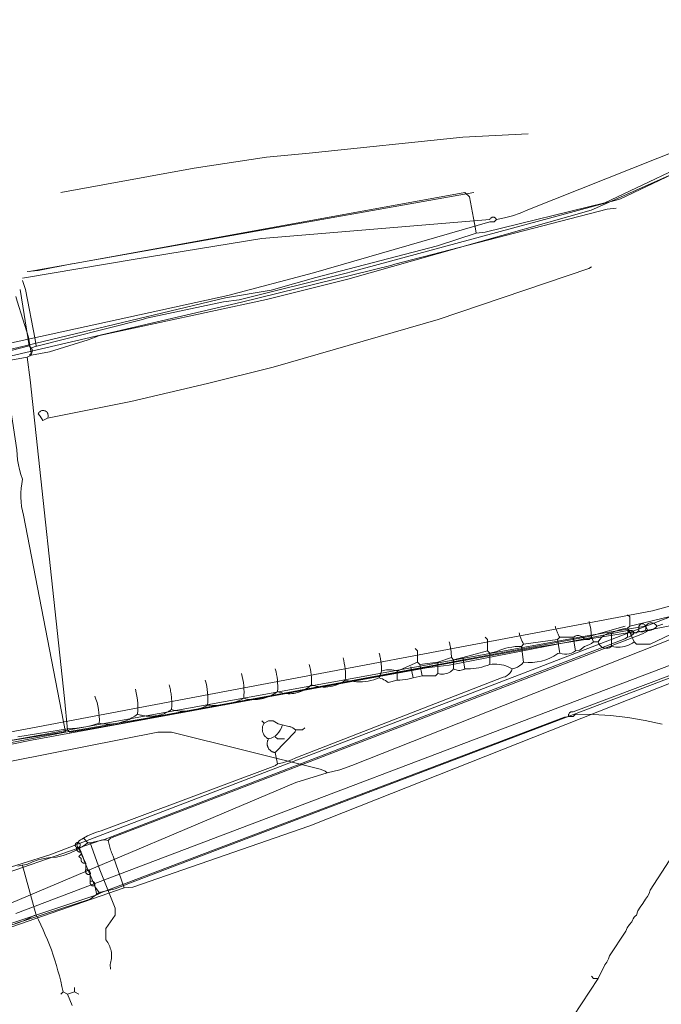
# Model space of a CAD drawing. Header units: inches. Extents: x 158416 to 160804, y 432611 to 437652.
# Tile 68 of 193: x 158994 to 159088, y 433611 to 433756. Entities that reach past the tile are written whole.
import ezdxf

# ---------------------------------------------------------------- set-up
doc = ezdxf.new("R2010")
doc.units = ezdxf.units.IN
doc.header["$MEASUREMENT"] = 0
doc.linetypes.add('COPIER_315', pattern=[0])
doc.linetypes.add('DASHDOT', pattern=[0])
for name, color, linetype in [('4.1-RIOOL-BESTAAND', 251, 'Continuous'), ('4.2-K&L-LAAGSPANNING', 10, 'Continuous'), ('4.2-K&L-LAGEDRUK GAS', 42, 'Continuous'), ('4.2-K&L-SIGNAAL KPN', 94, 'Continuous'), ('4.2-K&L-SIGNAAL UPC', 222, 'Continuous'), ('4.2-K&L-WATERLEIDING', 150, 'Continuous')]:
    doc.layers.add(name, color=color, linetype=linetype)

msp = doc.modelspace()

# ---------------------------------------------------------------- linework, layer by layer
at = {"layer": '4.1-RIOOL-BESTAAND', "linetype": 'COPIER_315', "lineweight": 0, "ltscale": 5}
for points in [[(158992.3, 433625.43, 0), (159034.36, 433643.22, 0), (159039, 433644.67, 0), (159040.85, 433645.1, 0), (159042.63, 433645.77, 0), (159116.67, 433675, 0), (159132.3, 433686.07, 0), (159142.33, 433695, 0), (159157.33, 433709, 0), (159176.33, 433726, 0), (159199.33, 433747, 0), (159212, 433766.33, 0)], [(158990.33, 433707.67, 0), (159024.31, 433715.13, 0), (159036.97, 433718.45, 0), (159063, 433726, 0), (159063.67, 433726, 0), (159064, 433726.33, 0), (159065.19, 433726.58, 0), (159066.36, 433726.9, 0), (159067.51, 433727.29, 0), (159068.63, 433727.77, 0), (159107, 433743, 0)], [(158994, 433717.67, 0), (159010.64, 433720.47, 0), (159029.35, 433723.52, 0), (159063, 433726.33, 0), (159063.03, 433726.41, 0), (159063.08, 433726.49, 0), (159063.14, 433726.55, 0), (159063.21, 433726.61, 0), (159063.29, 433726.65, 0), (159063.37, 433726.68, 0), (159063.46, 433726.69, 0), (159063.54, 433726.69, 0), (159063.63, 433726.68, 0), (159063.71, 433726.65, 0), (159063.79, 433726.61, 0), (159063.86, 433726.55, 0), (159063.92, 433726.49, 0), (159063.97, 433726.41, 0), (159064, 433726.33, 0)], [(158963.67, 433641, 0), (158992.64, 433646.46, 0), (159014, 433650.67, 0), (159016, 433650.67, 0), (159037.97, 433645.22, 0), (159038.34, 433645.08, 0), (159038.68, 433644.9, 0), (159039, 433644.67, 0)]]:
    msp.add_polyline3d(points, dxfattribs=at)
at = {"layer": '4.2-K&L-LAAGSPANNING', "linetype": 'DASHDOT', "lineweight": 0, "ltscale": 2}
for points in [[(158990, 433706.67, 0), (159023.97, 433714.78, 0), (159030.7, 433715.93, 0), (159037.3, 433717.78, 0), (159055.3, 433722.43, 0), (159061, 433724.33, 0), (159062.31, 433724.46, 0), (159079.97, 433728.78, 0), (159095.97, 433736.4, 0), (159105, 433740.67, 0)], [(158994.67, 433718.67, 0), (158996.31, 433718.8, 0), (159001.3, 433719.78, 0), (159001.69, 433719.87, 0), (159059.33, 433730.33, 0), (159060, 433729.67, 0), (159060.9, 433724.97, 0), (159061, 433724.33, 0)], [(159074.67, 433653, 0), (159074.65, 433653.09, 0), (159074.64, 433653.18, 0), (159074.65, 433653.27, 0), (159074.67, 433653.35, 0), (159074.71, 433653.43, 0), (159074.76, 433653.51, 0), (159074.83, 433653.57, 0), (159074.9, 433653.62, 0), (159074.98, 433653.66, 0), (159075.07, 433653.68, 0), (159075.16, 433653.69, 0), (159075.25, 433653.69, 0), (159075.33, 433653.67, 0), (159090.63, 433659.43, 0), (159126.3, 433673.73, 0), (159140.63, 433679.4, 0), (159153.36, 433683.55, 0), (159167.3, 433687.45, 0)], [(158965, 433643.33, 0), (158995.31, 433649.47, 0), (159053.68, 433660.18, 0), (159057.03, 433660.55, 0), (159083.33, 433665.67, 0), (159083.67, 433665.33, 0), (159084.67, 433665.33, 0), (159085, 433665.67, 0), (159085.08, 433665.59, 0), (159085.17, 433665.54, 0), (159085.26, 433665.5, 0), (159085.37, 433665.47, 0), (159085.47, 433665.46, 0), (159085.58, 433665.48, 0), (159085.68, 433665.51, 0), (159085.77, 433665.55, 0), (159085.86, 433665.62, 0), (159085.93, 433665.69, 0), (159085.99, 433665.78, 0), (159086.03, 433665.88, 0), (159086.05, 433665.98, 0), (159086.06, 433666.09, 0), (159086.05, 433666.19, 0), (159086.02, 433666.29, 0), (159085.97, 433666.39, 0), (159085.91, 433666.47, 0), (159085.83, 433666.55, 0), (159085.74, 433666.6, 0), (159085.65, 433666.65, 0), (159085.54, 433666.67, 0), (159085.44, 433666.68, 0), (159085.33, 433666.67, 0), (159085, 433666.33, 0), (159085, 433665.67, 0)], [(159088.47, 433651.87, 0), (159085.94, 433652.41, 0), (159083.39, 433652.82, 0), (159080.83, 433653.12, 0), (159078.25, 433653.29, 0), (159075.67, 433653.33, 0), (159075.33, 433653, 0), (159074.67, 433653, 0), (159074.03, 433652.9, 0), (159005.67, 433627, 0), (159005, 433626.67, 0), (158989.7, 433621.57, 0)], [(159032.67, 433649.67, 0), (159031.67, 433649.67, 0), (159031.33, 433650, 0)], [(159063, 433590, 0), (159079, 433614.33, 0), (159080, 433616.33, 0), (159080.29, 433616.74, 0), (159080.52, 433617.19, 0), (159080.67, 433617.67, 0), (159083.07, 433621.3, 0), (159083.31, 433621.8, 0), (159083.62, 433622.26, 0), (159084, 433622.67, 0), (159084.06, 433622.91, 0), (159084.16, 433623.13, 0), (159084.3, 433623.34, 0), (159084.47, 433623.52, 0), (159084.67, 433623.67, 0), (159084.88, 433624.28, 0), (159085.19, 433624.86, 0), (159085.6, 433625.37, 0), (159086, 433626, 0), (159086.29, 433626.41, 0), (159086.52, 433626.86, 0), (159086.67, 433627.33, 0), (159094.67, 433639.67, 0)], [(159002.67, 433633, 0), (159002.33, 433633.67, 0), (159002.35, 433633.68, 0), (159002.37, 433633.69, 0), (159002.38, 433633.7, 0), (159002.4, 433633.71, 0), (159002.42, 433633.72, 0), (159002.43, 433633.74, 0), (159002.44, 433633.75, 0), (159002.46, 433633.77, 0), (159002.47, 433633.78, 0), (159002.48, 433633.8, 0), (159002.49, 433633.82, 0), (159002.5, 433633.84, 0), (159002.51, 433633.85, 0), (159002.52, 433633.87, 0), (159002.52, 433633.89, 0), (159002.53, 433633.91, 0), (159002.53, 433633.93, 0), (159002.54, 433633.95, 0), (159002.54, 433633.97, 0), (159002.54, 433633.99, 0), (159002.54, 433634.01, 0), (159002.54, 433634.03, 0), (159002.54, 433634.05, 0), (159002.53, 433634.07, 0), (159002.53, 433634.09, 0), (159002.52, 433634.11, 0), (159002.52, 433634.13, 0), (159002.51, 433634.15, 0), (159002.5, 433634.17, 0), (159002.49, 433634.18, 0), (159002.48, 433634.2, 0), (159002.47, 433634.22, 0), (159002.46, 433634.23, 0), (159002.44, 433634.25, 0), (159002.43, 433634.26, 0), (159002.42, 433634.28, 0), (159002.4, 433634.29, 0), (159002.38, 433634.3, 0), (159002.37, 433634.31, 0), (159002.35, 433634.32, 0), (159002.33, 433634.33, 0), (159002.31, 433634.34, 0), (159002.3, 433634.35, 0), (159002.28, 433634.36, 0), (159002.26, 433634.36, 0), (159002.24, 433634.37, 0), (159002.22, 433634.37, 0), (159002.2, 433634.37, 0), (159002.18, 433634.37, 0), (159002.16, 433634.37, 0), (159002.14, 433634.37, 0), (159002.12, 433634.37, 0), (159002.1, 433634.37, 0), (159002.08, 433634.36, 0), (159002.06, 433634.36, 0), (159002.04, 433634.35, 0), (159002.02, 433634.34, 0), (159002, 433634.33, 0), (159001.98, 433634.32, 0), (159001.97, 433634.31, 0), (159001.95, 433634.3, 0), (159001.93, 433634.29, 0), (159001.92, 433634.28, 0), (159001.9, 433634.26, 0), (159001.89, 433634.25, 0), (159001.88, 433634.23, 0), (159001.86, 433634.22, 0), (159001.85, 433634.2, 0), (159001.84, 433634.18, 0), (159001.83, 433634.17, 0), (159001.82, 433634.15, 0), (159001.82, 433634.13, 0), (159001.81, 433634.11, 0), (159001.81, 433634.09, 0), (159001.8, 433634.07, 0), (159001.8, 433634.05, 0), (159001.8, 433634.03, 0), (159001.79, 433634.01, 0), (159001.79, 433633.99, 0), (159001.8, 433633.97, 0), (159001.8, 433633.95, 0), (159001.8, 433633.93, 0), (159001.8, 433633.91, 0), (159001.81, 433633.89, 0), (159001.82, 433633.87, 0), (159001.82, 433633.85, 0), (159001.83, 433633.84, 0), (159001.84, 433633.82, 0), (159001.85, 433633.8, 0), (159001.86, 433633.78, 0), (159001.88, 433633.77, 0), (159001.89, 433633.75, 0), (159001.9, 433633.74, 0), (159001.92, 433633.72, 0), (159001.93, 433633.71, 0), (159001.95, 433633.7, 0), (159001.97, 433633.69, 0), (159001.98, 433633.68, 0), (159002, 433633.67, 0)], [(159005, 433626.67, 0), (159004.67, 433628, 0), (159004.62, 433627.99, 0), (159004.56, 433627.98, 0), (159004.51, 433627.97, 0), (159004.46, 433627.97, 0), (159004.4, 433627.98, 0), (159004.35, 433627.99, 0), (159004.3, 433628.01, 0), (159004.26, 433628.03, 0), (159004.21, 433628.06, 0), (159004.17, 433628.09, 0), (159004.13, 433628.13, 0), (159004.09, 433628.17, 0), (159004.06, 433628.21, 0), (159004.03, 433628.26, 0), (159004.01, 433628.3, 0), (159003.99, 433628.35, 0), (159003.98, 433628.4, 0), (159003.97, 433628.46, 0), (159003.97, 433628.51, 0), (159003.98, 433628.56, 0), (159003.99, 433628.62, 0), (159004, 433628.67, 0), (159004, 433629.67, 0), (159003.95, 433629.65, 0), (159003.9, 433629.64, 0), (159003.84, 433629.64, 0), (159003.79, 433629.64, 0), (159003.74, 433629.65, 0), (159003.69, 433629.66, 0), (159003.64, 433629.68, 0), (159003.59, 433629.7, 0), (159003.54, 433629.73, 0), (159003.5, 433629.76, 0), (159003.46, 433629.79, 0), (159003.43, 433629.83, 0), (159003.39, 433629.88, 0), (159003.37, 433629.92, 0), (159003.34, 433629.97, 0), (159003.33, 433630.02, 0), (159003.31, 433630.07, 0), (159003.31, 433630.12, 0), (159003.31, 433630.18, 0), (159003.31, 433630.23, 0), (159003.32, 433630.28, 0), (159003.33, 433630.33, 0), (159003.33, 433631.33, 0), (159003, 433632, 0), (159002.67, 433632.67, 0), (159002.67, 433633, 0), (159002.62, 433632.99, 0), (159002.56, 433632.98, 0), (159002.51, 433632.97, 0), (159002.46, 433632.97, 0), (159002.4, 433632.98, 0), (159002.35, 433632.99, 0), (159002.3, 433633.01, 0), (159002.26, 433633.03, 0), (159002.21, 433633.06, 0), (159002.17, 433633.09, 0), (159002.13, 433633.13, 0), (159002.09, 433633.17, 0), (159002.06, 433633.21, 0), (159002.03, 433633.26, 0), (159002.01, 433633.3, 0), (159001.99, 433633.35, 0), (159001.98, 433633.4, 0), (159001.97, 433633.46, 0), (159001.97, 433633.51, 0), (159001.98, 433633.56, 0), (159001.99, 433633.62, 0), (159002, 433633.67, 0), (159002.33, 433633.67, 0)], [(159003.33, 433631.33, 0), (159003.31, 433631.33, 0), (159003.29, 433631.32, 0), (159003.26, 433631.32, 0), (159003.24, 433631.31, 0), (159003.22, 433631.31, 0), (159003.19, 433631.31, 0), (159003.17, 433631.31, 0), (159003.15, 433631.31, 0), (159003.12, 433631.31, 0), (159003.1, 433631.31, 0), (159003.07, 433631.31, 0), (159003.05, 433631.32, 0), (159003.03, 433631.32, 0), (159003.01, 433631.33, 0), (159002.98, 433631.34, 0), (159002.96, 433631.35, 0), (159002.94, 433631.36, 0), (159002.92, 433631.37, 0), (159002.9, 433631.38, 0), (159002.88, 433631.39, 0), (159002.86, 433631.41, 0), (159002.84, 433631.42, 0), (159002.82, 433631.44, 0), (159002.8, 433631.45, 0), (159002.79, 433631.47, 0), (159002.77, 433631.49, 0), (159002.75, 433631.51, 0), (159002.74, 433631.52, 0), (159002.73, 433631.54, 0), (159002.71, 433631.56, 0), (159002.7, 433631.58, 0), (159002.69, 433631.61, 0), (159002.68, 433631.63, 0), (159002.67, 433631.65, 0), (159002.66, 433631.67, 0), (159002.66, 433631.7, 0), (159002.65, 433631.72, 0), (159002.65, 433631.74, 0), (159002.64, 433631.77, 0), (159002.64, 433631.79, 0), (159002.64, 433631.81, 0), (159002.64, 433631.84, 0), (159002.64, 433631.86, 0), (159002.64, 433631.88, 0), (159002.64, 433631.91, 0), (159002.65, 433631.93, 0), (159002.65, 433631.95, 0), (159002.66, 433631.98, 0), (159002.67, 433632, 0), (159002.33, 433632.33, 0), (159002.67, 433632.67, 0)], [(159079, 433614.33, 0), (159078.33, 433614.33, 0), (159078, 433614.67, 0)]]:
    msp.add_polyline3d(points, dxfattribs=at)
for centre, start, end in [((159003.5, 433629.83), 341.5642, 108.4516), ((159004.17, 433628.17), 341.5825, 108.4175)]:
    msp.add_arc(centre, 0.527, start, end, dxfattribs=at)
at = {"layer": '4.2-K&L-LAGEDRUK GAS', "linetype": 'Continuous', "lineweight": 0, "ltscale": 15}
for p, q in [((159083.33, 433664.67), (159083.33, 433665.33)), ((159003.67, 433634.33), (159003, 433635)), ((159001.67, 433612.33), (159001.67, 433613))]:
    msp.add_line(p, q, dxfattribs=at)
for points in [[(158995.33, 433707.33, 0), (158995.7, 433707.57, 0), (159011.7, 433711.57, 0), (159012.3, 433711.77, 0), (159023.68, 433714.19, 0), (159025.98, 433714.48, 0), (159041.97, 433718.45, 0), (159042.36, 433718.55, 0), (159082.03, 433729.27, 0), (159082.3, 433729.4, 0), (159105.33, 433740.33, 0), (159105.67, 433740.67, 0)], [(158995, 433706.33, 0), (158995.06, 433706.36, 0), (158995.13, 433706.4, 0), (158995.18, 433706.44, 0), (158995.24, 433706.49, 0), (158995.28, 433706.54, 0), (158995.32, 433706.6, 0), (158995.36, 433706.66, 0), (158995.39, 433706.72, 0), (158995.41, 433706.79, 0), (158995.43, 433706.86, 0), (158995.43, 433706.93, 0), (158995.44, 433707, 0), (158995.43, 433707.07, 0), (158995.42, 433707.14, 0), (158995.39, 433707.21, 0), (158995.37, 433707.27, 0), (158995.33, 433707.33, 0), (158995, 433707.67, 0), (158993.67, 433716, 0)], [(158990, 433706.67, 0), (158991, 433706.67, 0), (158995, 433707.67, 0)], [(159000.33, 433650.67, 0), (158994.15, 433682.68, 0), (158993.99, 433683.33, 0), (158993.87, 433683.99, 0), (158993.79, 433684.66, 0), (158993.75, 433685.33, 0), (158993.75, 433686, 0), (158993.79, 433686.67, 0), (158993.88, 433687.34, 0), (158994, 433688, 0), (158993.76, 433688.7, 0), (158993.56, 433689.42, 0), (158993.4, 433690.14, 0), (158993.28, 433690.88, 0), (158993.19, 433691.61, 0), (158993.14, 433692.35, 0), (158991, 433706.67, 0)], [(158965.33, 433644, 0), (159000.33, 433650.67, 0), (159012.64, 433652.79, 0), (159070.02, 433663.2, 0), (159083.33, 433665.33, 0), (159083.37, 433665.41, 0), (159083.42, 433665.49, 0), (159083.47, 433665.55, 0), (159083.54, 433665.61, 0), (159083.62, 433665.65, 0), (159083.7, 433665.68, 0), (159083.79, 433665.69, 0), (159083.88, 433665.69, 0), (159083.96, 433665.68, 0), (159084.05, 433665.65, 0), (159084.12, 433665.61, 0), (159084.19, 433665.55, 0), (159084.25, 433665.49, 0), (159084.3, 433665.41, 0), (159084.33, 433665.33, 0), (159098.64, 433668.13, 0)], [(158993.32, 433630.87, 0), (158993.97, 433631.05, 0), (158994.64, 433631.13, 0), (158995.47, 433631.51, 0), (158996.33, 433631.81, 0), (158997.22, 433632.02, 0), (158998.12, 433632.16, 0), (158999.03, 433632.22, 0), (159000.02, 433632.48, 0), (159000.99, 433632.83, 0), (159001.92, 433633.25, 0), (159002.82, 433633.76, 0), (159003.67, 433634.33, 0), (159004, 433634.33, 0), (159005.98, 433634.8, 0), (159082.97, 433664.43, 0), (159083.33, 433664.67, 0), (159083.57, 433664.73, 0), (159083.8, 433664.83, 0), (159084, 433664.97, 0), (159084.18, 433665.14, 0), (159084.33, 433665.33, 0)], [(159007, 433615.67, 0), (159006.93, 433616.37, 0), (159007, 433616.58, 0), (159007.06, 433616.8, 0), (159007.11, 433617.02, 0), (159007.14, 433617.25, 0), (159007.15, 433617.47, 0), (159007.16, 433617.7, 0), (159007.15, 433617.92, 0), (159007.12, 433618.15, 0), (159007.09, 433618.37, 0), (159007.04, 433618.59, 0), (159006.97, 433618.81, 0), (159006.9, 433619.02, 0), (159006.81, 433619.23, 0), (159006.71, 433619.43, 0), (159006.59, 433619.63, 0), (159006.47, 433619.82, 0), (159006.33, 433620, 0), (159006.33, 433621.67, 0), (159007.67, 433623.67, 0), (159007.67, 433624.67, 0), (159005.43, 433630.37, 0), (159004, 433634.33, 0)], [(158999.67, 433612, 0), (159000, 433612.33, 0), (158999.83, 433613.12, 0), (158999.65, 433613.9, 0), (158999.45, 433614.68, 0), (158999.24, 433615.46, 0), (158999.02, 433616.23, 0), (158998.78, 433617, 0), (158998.53, 433617.76, 0), (158998.26, 433618.52, 0), (158997.98, 433619.27, 0), (158997.68, 433620.02, 0), (158997.37, 433620.76, 0), (158997.05, 433621.5, 0), (158996.71, 433622.23, 0), (158996.36, 433622.95, 0), (158996, 433623.67, 0), (158994, 433631, 0)], [(158909, 433600, 0), (158915.97, 433602.12, 0), (158924.68, 433604.51, 0), (158928.65, 433604.82, 0), (158935.97, 433606.73, 0), (158936.37, 433606.93, 0), (158936.75, 433607.12, 0), (158937.16, 433607.25, 0), (158937.57, 433607.32, 0), (158938, 433607.33, 0), (158938.37, 433607.57, 0), (158990.69, 433621.87, 0), (158991.97, 433622.13, 0), (158992.75, 433622.33, 0), (158993.52, 433622.58, 0), (158994.27, 433622.87, 0), (158995, 433623.21, 0), (158995.7, 433623.6, 0), (158996, 433623.67, 0)], [(159002.33, 433612, 0), (159001.67, 433612.33, 0), (159000.67, 433612, 0), (159000, 433612.33, 0)], [(159000.67, 433612, 0), (159001.33, 433610.33, 0)]]:
    msp.add_polyline3d(points, dxfattribs=at)
at = {"layer": '4.2-K&L-SIGNAAL KPN', "linetype": 'Continuous', "lineweight": 0, "ltscale": 1.75}
for p, q in [((158995, 433718.67), (159060.67, 433730.33)), ((159086.33, 433665.67), (159086, 433666.33))]:
    msp.add_line(p, q, dxfattribs=at)
for points in [[(158990, 433705.67, 0), (159026.32, 433714.14, 0), (159048.37, 433719.57, 0), (159048.97, 433719.77, 0), (159080.36, 433727.87, 0), (159081.67, 433728, 0)], [(158979.03, 433648.22, 0), (159009.03, 433653.87, 0), (159010.31, 433654.13, 0), (159087.03, 433668.57, 0), (159092.64, 433670.12, 0), (159101.97, 433673.4, 0), (159106, 433674.67, 0)], [(158909, 433598.33, 0), (158909.3, 433598.4, 0), (158910.67, 433599.67, 0), (158911, 433600, 0), (158927.7, 433604.55, 0), (158932.3, 433605.78, 0), (158989.97, 433621.1, 0), (159009, 433627.67, 0), (159010.31, 433627.79, 0), (159036.3, 433636.77, 0), (159036.7, 433636.93, 0), (159097.63, 433661.07, 0), (159119.33, 433670.33, 0), (159119.67, 433670.67, 0)], [(158923, 433611, 0), (158948.64, 433617.78, 0), (158986.03, 433627.93, 0), (159005.63, 433634.73, 0), (159005.84, 433634.78, 0), (159006.05, 433634.8, 0), (159006.26, 433634.78, 0), (159006.47, 433634.74, 0), (159006.67, 433634.67, 0), (159007, 433635, 0), (159085.3, 433665.1, 0), (159085.67, 433665.25, 0), (159086.01, 433665.44, 0), (159086.33, 433665.67, 0), (159086.59, 433665.68, 0), (159086.85, 433665.73, 0), (159087.09, 433665.83, 0), (159087.31, 433665.96, 0), (159087.5, 433666.13, 0), (159087.67, 433666.33, 0)], [(159088.56, 433666.61, 0), (159087.67, 433666.33, 0), (159087.57, 433666.47, 0), (159087.45, 433666.58, 0), (159087.31, 433666.68, 0), (159087.16, 433666.75, 0), (159087, 433666.79, 0), (159086.83, 433666.81, 0), (159086.67, 433666.79, 0), (159086.51, 433666.75, 0), (159086.35, 433666.68, 0), (159086.22, 433666.58, 0), (159086.1, 433666.47, 0), (159086, 433666.33, 0), (159077.36, 433664.87, 0), (158988.64, 433648.8, 0)], [(159009, 433627.67, 0), (159007.4, 433632.37, 0), (159007.31, 433632.55, 0), (159007.23, 433632.73, 0), (159007.15, 433632.92, 0), (159007.07, 433633.11, 0), (159007, 433633.29, 0), (159006.94, 433633.49, 0), (159006.88, 433633.68, 0), (159006.83, 433633.87, 0), (159006.78, 433634.07, 0), (159006.74, 433634.27, 0), (159006.7, 433634.47, 0), (159006.67, 433634.67, 0)]]:
    msp.add_polyline3d(points, dxfattribs=at)
at = {"layer": '4.2-K&L-SIGNAAL UPC', "linetype": 'Continuous', "lineweight": 0, "ltscale": 1.75}
for p, q in [((159075.67, 433662.67), (159075.33, 433664.67)), ((159081, 433663.33), (159081, 433665.33)), ((159059.33, 433660), (159059, 433661.67)), ((159051.67, 433658.67), (159051.33, 433660.33)), ((159055.33, 433659.33), (159055.33, 433661)), ((159049.33, 433658.33), (159049.33, 433659.67))]:
    msp.add_line(p, q, dxfattribs=at)
for points in [[(158999.67, 433730.33, 0), (159019.37, 433733.9, 0), (159030.01, 433735.52, 0), (159036.32, 433736.15, 0), (159059.01, 433738.51, 0), (159068.67, 433739, 0)], [(158997.67, 433697, 0), (158997, 433696.67, 0), (158996.6, 433697.3, 0), (158996.33, 433697.67, 0), (158996.39, 433697.78, 0), (158996.46, 433697.88, 0), (158996.55, 433697.97, 0), (158996.65, 433698.05, 0), (158996.76, 433698.1, 0), (158996.88, 433698.14, 0), (158997.01, 433698.16, 0), (158997.13, 433698.15, 0), (158997.26, 433698.12, 0), (158997.37, 433698.08, 0), (158997.48, 433698.01, 0), (158997.57, 433697.93, 0), (158997.65, 433697.83, 0), (158997.72, 433697.72, 0), (158997.76, 433697.6, 0), (158997.78, 433697.48, 0), (158997.79, 433697.36, 0), (158997.77, 433697.23, 0), (158997.73, 433697.11, 0), (158997.67, 433697, 0), (159009.98, 433699.47, 0), (159021.3, 433702.12, 0), (159031.03, 433704.55, 0), (159055.37, 433711.57, 0), (159077.64, 433719.13, 0), (159078, 433719.33, 0)], [(158996, 433707.67, 0), (158995.88, 433708.64, 0), (158994.45, 433716.03, 0), (158994, 433717.33, 0)], [(158992.97, 433622.43, 0), (159004, 433626, 0), (159005.33, 433627, 0), (159007.7, 433627.56, 0), (159009.97, 433628.43, 0), (159014.7, 433630.23, 0), (159116.97, 433669.07, 0), (159120.97, 433671.4, 0), (159121.59, 433671.72, 0), (159122.18, 433672.13, 0), (159122.7, 433672.6, 0), (159124.37, 433673.93, 0), (159142, 433689, 0), (159143.67, 433690.67, 0), (159143.95, 433690.76, 0), (159144.23, 433690.89, 0), (159144.48, 433691.06, 0), (159144.7, 433691.27, 0), (159145, 433691.33, 0)], [(159005.33, 433627, 0), (159004.8, 433627.73, 0), (159003.1, 433631.7, 0), (159002.9, 433632.31, 0), (159002.64, 433632.89, 0), (159002.34, 433633.46, 0), (159002, 433634, 0), (159002.1, 433634.22, 0), (159002.23, 433634.43, 0), (159002.39, 433634.61, 0), (159002.57, 433634.77, 0), (159002.78, 433634.9, 0), (159003, 433635, 0), (159003.62, 433635.36, 0), (159004.27, 433635.66, 0), (159004.94, 433635.91, 0), (159005.63, 433636.1, 0), (159030.63, 433645.43, 0), (159031, 433645.58, 0), (159031.35, 433645.77, 0), (159031.67, 433646, 0), (159032.37, 433646.14, 0), (159033.05, 433646.34, 0), (159033.72, 433646.59, 0), (159034.37, 433646.9, 0), (159064.97, 433658.77, 0), (159065.27, 433658.86, 0), (159065.56, 433659.01, 0), (159065.81, 433659.21, 0), (159066.03, 433659.44, 0), (159066.2, 433659.71, 0), (159066.33, 433660, 0), (159066.71, 433660.11, 0), (159067.08, 433660.27, 0), (159067.41, 433660.47, 0), (159067.72, 433660.72, 0), (159068, 433661, 0), (159068.66, 433660.95, 0), (159069.32, 433660.96, 0), (159069.98, 433661.04, 0), (159070.63, 433661.17, 0), (159071.27, 433661.36, 0), (159071.88, 433661.61, 0), (159072.47, 433661.91, 0), (159073.03, 433662.27, 0), (159073.33, 433662.33, 0), (159073.67, 433662.23, 0), (159074.02, 433662.17, 0), (159074.37, 433662.17, 0), (159074.72, 433662.22, 0), (159075.06, 433662.32, 0), (159075.37, 433662.47, 0), (159075.67, 433662.67, 0), (159076.3, 433662.77, 0), (159077, 433663.33, 0), (159077.36, 433663.44, 0), (159077.71, 433663.59, 0), (159078.03, 433663.77, 0), (159078.33, 433664, 0), (159079, 433664, 0), (159079.23, 433664.35, 0), (159079.51, 433664.66, 0), (159079.83, 433664.92, 0), (159080.2, 433665.12, 0), (159080.59, 433665.26, 0), (159081, 433665.33, 0), (159081.56, 433665.58, 0), (159082.14, 433665.77, 0), (159082.73, 433665.91, 0), (159083.33, 433666, 0), (159083.67, 433666.33, 0), (159090.67, 433668, 0)], [(159083.67, 433666.33, 0), (159083.67, 433667.67, 0), (159083.33, 433668, 0)], [(159073.33, 433662.33, 0), (159073, 433664.33, 0), (159073.33, 433664.67, 0), (159073.27, 433664.78, 0), (159073.21, 433664.89, 0), (159073.15, 433665, 0), (159073.09, 433665.12, 0), (159073.04, 433665.24, 0), (159072.98, 433665.35, 0), (159072.93, 433665.47, 0), (159072.89, 433665.59, 0), (159072.84, 433665.72, 0), (159072.8, 433665.84, 0), (159072.77, 433665.96, 0), (159072.73, 433666.08, 0), (159072.7, 433666.21, 0), (159072.67, 433666.33, 0)], [(159078.33, 433664, 0), (159078, 433664.67, 0), (159078, 433664.81, 0), (159078, 433664.94, 0), (159077.99, 433665.08, 0), (159077.98, 433665.22, 0), (159077.97, 433665.36, 0), (159077.96, 433665.5, 0), (159077.94, 433665.64, 0), (159077.92, 433665.78, 0), (159077.91, 433665.91, 0), (159077.88, 433666.05, 0), (159077.86, 433666.19, 0), (159077.83, 433666.32, 0), (159077.8, 433666.46, 0), (159077.77, 433666.6, 0), (159077.74, 433666.73, 0), (159077.7, 433666.87, 0), (159077.67, 433667, 0)], [(159084.33, 433664, 0), (159083.9, 433664.97, 0), (159083.88, 433665.03, 0), (159083.85, 433665.1, 0), (159083.83, 433665.16, 0), (159083.8, 433665.23, 0), (159083.77, 433665.29, 0), (159083.74, 433665.35, 0), (159083.71, 433665.42, 0), (159083.68, 433665.48, 0), (159083.65, 433665.54, 0), (159083.61, 433665.6, 0), (159083.58, 433665.66, 0), (159083.54, 433665.72, 0), (159083.5, 433665.78, 0), (159083.46, 433665.83, 0), (159083.42, 433665.89, 0), (159083.38, 433665.95, 0), (159083.33, 433666, 0)], [(159047, 433659.67, 0), (159047.25, 433659.75, 0), (159047.51, 433659.82, 0), (159047.77, 433659.86, 0), (159048.03, 433659.89, 0), (159048.3, 433659.89, 0), (159048.56, 433659.86, 0), (159048.83, 433659.82, 0), (159049.08, 433659.75, 0), (159049.33, 433659.67, 0), (159052.33, 433661, 0), (159052.67, 433660.67, 0), (159055.33, 433661, 0), (159057.33, 433661.67, 0), (159057.67, 433661.33, 0), (159059, 433661.67, 0), (159062.67, 433662.67, 0), (159063, 433662.33, 0), (159064.03, 433662.6, 0), (159064.47, 433662.77, 0), (159064.91, 433662.92, 0), (159065.36, 433663.05, 0), (159065.81, 433663.15, 0), (159066.27, 433663.23, 0), (159066.73, 433663.29, 0), (159067.2, 433663.32, 0), (159067.67, 433663.33, 0), (159068, 433663.67, 0), (159073, 433664.33, 0), (159073.33, 433664.67, 0), (159075.33, 433664.67, 0), (159075.45, 433664.76, 0), (159075.59, 433664.83, 0), (159075.73, 433664.89, 0), (159075.87, 433664.92, 0), (159076.02, 433664.93, 0), (159076.17, 433664.93, 0), (159076.32, 433664.9, 0), (159076.47, 433664.85, 0), (159076.6, 433664.78, 0), (159076.72, 433664.69, 0), (159076.83, 433664.58, 0), (159076.92, 433664.46, 0), (159077, 433664.33, 0), (159077.67, 433664.33, 0), (159078, 433664.67, 0)], [(159063, 433660.67, 0), (159063, 433662.33, 0), (159062.67, 433662.67, 0), (159062.67, 433664.33, 0), (159062.33, 433664.67, 0)], [(159068, 433661, 0), (159067.67, 433663.33, 0), (159068, 433663.67, 0), (159067.93, 433663.79, 0), (159067.86, 433663.91, 0), (159067.8, 433664.03, 0), (159067.74, 433664.16, 0), (159067.68, 433664.28, 0), (159067.63, 433664.41, 0), (159067.58, 433664.54, 0), (159067.53, 433664.67, 0), (159067.48, 433664.8, 0), (159067.44, 433664.93, 0), (159067.4, 433665.06, 0), (159067.37, 433665.2, 0), (159067.33, 433665.33, 0)], [(159090.7, 433665.6, 0), (159086.67, 433663.67, 0), (159084.67, 433663.67, 0), (159084.33, 433664, 0), (159084.07, 433663.82, 0), (159083.8, 433663.66, 0), (159083.51, 433663.52, 0), (159083.21, 433663.4, 0), (159082.9, 433663.32, 0), (159082.59, 433663.25, 0), (159082.27, 433663.22, 0), (159081.95, 433663.21, 0), (159081.63, 433663.22, 0), (159081.31, 433663.26, 0), (159081, 433663.33, 0), (159080.84, 433663.22, 0), (159080.67, 433663.14, 0), (159080.48, 433663.08, 0), (159080.29, 433663.06, 0), (159080.1, 433663.06, 0), (159079.91, 433663.09, 0), (159079.73, 433663.15, 0), (159079.56, 433663.24, 0), (159079.4, 433663.35, 0), (159079.26, 433663.49, 0), (159079.15, 433663.65, 0), (159079.06, 433663.82, 0), (159079, 433664, 0)], [(159053, 433659, 0), (159052.67, 433660.67, 0), (159052.33, 433661, 0), (159052.33, 433662.67, 0), (159052, 433663, 0)], [(159057.67, 433660, 0), (159057.67, 433661.33, 0), (159057.33, 433661.67, 0), (159057.33, 433661.82, 0), (159057.33, 433661.98, 0), (159057.32, 433662.14, 0), (159057.31, 433662.3, 0), (159057.3, 433662.45, 0), (159057.28, 433662.61, 0), (159057.26, 433662.77, 0), (159057.24, 433662.92, 0), (159057.21, 433663.08, 0), (159057.18, 433663.23, 0), (159057.15, 433663.39, 0), (159057.12, 433663.54, 0), (159057.08, 433663.7, 0), (159057.04, 433663.85, 0), (159057, 433664, 0)], [(159046.67, 433658.67, 0), (159047, 433659.67, 0), (159047, 433659.83, 0), (159047, 433659.98, 0), (159047, 433660.14, 0), (159047, 433660.3, 0), (159046.99, 433660.46, 0), (159046.98, 433660.62, 0), (159046.96, 433660.78, 0), (159046.95, 433660.93, 0), (159046.93, 433661.09, 0), (159046.91, 433661.25, 0), (159046.88, 433661.41, 0), (159046.85, 433661.56, 0), (159046.82, 433661.72, 0), (159046.79, 433661.87, 0), (159046.75, 433662.03, 0), (159046.71, 433662.18, 0), (159046.67, 433662.33, 0)], [(159016, 433654, 0), (159016.31, 433653.92, 0), (159016.63, 433653.86, 0), (159016.95, 433653.81, 0), (159017.28, 433653.78, 0), (159017.6, 433653.76, 0), (159017.92, 433653.75, 0), (159018.25, 433653.76, 0), (159018.57, 433653.79, 0), (159018.89, 433653.83, 0), (159019.21, 433653.88, 0), (159019.53, 433653.95, 0), (159019.84, 433654.04, 0), (159020.15, 433654.14, 0), (159020.46, 433654.25, 0), (159020.75, 433654.37, 0), (159021.05, 433654.51, 0), (159021.33, 433654.67, 0), (159021.7, 433654.63, 0), (159022.07, 433654.61, 0), (159022.43, 433654.6, 0), (159022.8, 433654.61, 0), (159023.17, 433654.63, 0), (159023.53, 433654.67, 0), (159023.9, 433654.72, 0), (159024.26, 433654.79, 0), (159024.62, 433654.87, 0), (159024.97, 433654.97, 0), (159025.32, 433655.08, 0), (159025.67, 433655.2, 0), (159026.01, 433655.34, 0), (159026.34, 433655.5, 0), (159026.67, 433655.67, 0), (159026.95, 433655.6, 0), (159027.24, 433655.54, 0), (159027.53, 433655.51, 0), (159027.82, 433655.48, 0), (159028.12, 433655.47, 0), (159028.41, 433655.48, 0), (159028.7, 433655.5, 0), (159028.99, 433655.53, 0), (159029.28, 433655.58, 0), (159029.57, 433655.65, 0), (159029.85, 433655.73, 0), (159030.13, 433655.82, 0), (159030.4, 433655.93, 0), (159030.67, 433656.05, 0), (159030.93, 433656.19, 0), (159031.18, 433656.33, 0), (159031.43, 433656.49, 0), (159031.67, 433656.67, 0), (159031.92, 433656.58, 0), (159032.18, 433656.5, 0), (159032.44, 433656.44, 0), (159032.71, 433656.4, 0), (159032.97, 433656.37, 0), (159033.24, 433656.35, 0), (159033.51, 433656.35, 0), (159033.78, 433656.37, 0), (159034.05, 433656.4, 0), (159034.31, 433656.44, 0), (159034.57, 433656.5, 0), (159034.83, 433656.58, 0), (159035.09, 433656.67, 0), (159035.33, 433656.77, 0), (159035.58, 433656.89, 0), (159035.81, 433657.02, 0), (159036.04, 433657.16, 0), (159036.26, 433657.32, 0), (159036.47, 433657.49, 0), (159036.67, 433657.67, 0), (159036.68, 433658.05, 0), (159036.68, 433658.42, 0), (159036.66, 433658.8, 0), (159036.63, 433659.18, 0), (159036.58, 433659.56, 0), (159036.51, 433659.93, 0), (159036.43, 433660.3, 0), (159036.33, 433660.67, 0)], [(159036.67, 433657.67, 0), (159037, 433657.55, 0), (159037.34, 433657.46, 0), (159037.68, 433657.39, 0), (159038.03, 433657.35, 0), (159038.38, 433657.32, 0), (159038.73, 433657.32, 0), (159039.08, 433657.35, 0), (159039.42, 433657.39, 0), (159039.77, 433657.46, 0), (159040.11, 433657.55, 0), (159040.44, 433657.67, 0), (159040.76, 433657.8, 0), (159041.07, 433657.96, 0), (159041.38, 433658.14, 0), (159041.67, 433658.33, 0), (159042.08, 433658.25, 0), (159042.5, 433658.18, 0), (159042.92, 433658.13, 0), (159043.34, 433658.11, 0), (159043.77, 433658.11, 0), (159044.19, 433658.12, 0), (159044.61, 433658.16, 0), (159045.03, 433658.22, 0), (159045.45, 433658.3, 0), (159045.86, 433658.4, 0), (159046.27, 433658.53, 0), (159046.67, 433658.67, 0), (159046.91, 433658.6, 0), (159047.14, 433658.52, 0), (159047.37, 433658.41, 0), (159047.59, 433658.29, 0), (159047.8, 433658.15, 0), (159048, 433658, 0), (159049.33, 433658.33, 0), (159049.73, 433658.34, 0), (159050.12, 433658.37, 0), (159050.51, 433658.42, 0), (159050.9, 433658.48, 0), (159051.29, 433658.57, 0), (159051.67, 433658.67, 0), (159053, 433659, 0), (159055, 433659, 0), (159055.33, 433659.33, 0), (159055.54, 433659.28, 0), (159055.75, 433659.24, 0), (159055.97, 433659.23, 0), (159056.18, 433659.24, 0), (159056.39, 433659.26, 0), (159056.6, 433659.31, 0), (159056.8, 433659.38, 0), (159057, 433659.47, 0), (159057.18, 433659.58, 0), (159057.36, 433659.7, 0), (159057.52, 433659.84, 0), (159057.67, 433660, 0), (159057.84, 433659.91, 0), (159058.02, 433659.85, 0), (159058.21, 433659.8, 0), (159058.4, 433659.78, 0), (159058.6, 433659.78, 0), (159058.79, 433659.8, 0), (159058.98, 433659.85, 0), (159059.16, 433659.91, 0), (159059.33, 433660, 0), (159059.75, 433660, 0), (159060.17, 433660.02, 0), (159060.58, 433660.05, 0), (159061, 433660.11, 0), (159061.41, 433660.18, 0), (159061.81, 433660.28, 0), (159062.21, 433660.39, 0), (159062.61, 433660.52, 0), (159063, 433660.67, 0), (159063.34, 433660.7, 0), (159063.69, 433660.72, 0), (159064.04, 433660.71, 0), (159064.38, 433660.68, 0), (159064.72, 433660.62, 0), (159065.06, 433660.54, 0), (159065.39, 433660.44, 0), (159065.72, 433660.31, 0), (159066.03, 433660.17, 0), (159066.33, 433660, 0)], [(159011, 433653.33, 0), (159011.14, 433653.29, 0), (159011.28, 433653.24, 0), (159011.42, 433653.2, 0), (159011.56, 433653.16, 0), (159011.7, 433653.13, 0), (159011.84, 433653.1, 0), (159011.99, 433653.08, 0), (159012.13, 433653.06, 0), (159012.27, 433653.04, 0), (159012.42, 433653.02, 0), (159012.56, 433653.02, 0), (159012.71, 433653.01, 0), (159012.86, 433653.01, 0), (159013, 433653.01, 0), (159013.15, 433653.01, 0), (159013.29, 433653.02, 0), (159013.44, 433653.04, 0), (159013.58, 433653.06, 0), (159013.73, 433653.08, 0), (159013.87, 433653.1, 0), (159014.01, 433653.13, 0), (159014.15, 433653.16, 0), (159014.29, 433653.2, 0), (159014.43, 433653.24, 0), (159014.57, 433653.28, 0), (159014.71, 433653.33, 0), (159014.85, 433653.38, 0), (159014.98, 433653.44, 0), (159015.12, 433653.5, 0), (159015.25, 433653.56, 0), (159015.38, 433653.62, 0), (159015.51, 433653.69, 0), (159015.63, 433653.76, 0), (159015.76, 433653.84, 0), (159015.88, 433653.92, 0), (159016, 433654, 0), (159016.02, 433654.19, 0), (159016.03, 433654.39, 0), (159016.04, 433654.58, 0), (159016.04, 433654.78, 0), (159016.04, 433654.97, 0), (159016.04, 433655.17, 0), (159016.03, 433655.36, 0), (159016.02, 433655.56, 0), (159016.01, 433655.75, 0), (159015.99, 433655.95, 0), (159015.97, 433656.14, 0), (159015.95, 433656.33, 0), (159015.92, 433656.53, 0), (159015.88, 433656.72, 0), (159015.85, 433656.91, 0), (159015.81, 433657.1, 0), (159015.76, 433657.29, 0), (159015.72, 433657.48, 0), (159015.67, 433657.67, 0)], [(158993.33, 433650, 0), (159000.65, 433651.14, 0), (159001.33, 433651.19, 0), (159002.01, 433651.26, 0), (159002.68, 433651.35, 0), (159003.36, 433651.47, 0), (159004.02, 433651.62, 0), (159004.68, 433651.8, 0), (159005.33, 433652, 0), (159005.83, 433651.92, 0), (159006.33, 433651.87, 0), (159006.83, 433651.86, 0), (159007.33, 433651.89, 0), (159007.82, 433651.95, 0), (159008.31, 433652.05, 0), (159008.79, 433652.18, 0), (159009.27, 433652.35, 0), (159009.73, 433652.55, 0), (159010.17, 433652.78, 0), (159010.59, 433653.04, 0), (159011, 433653.33, 0), (159011.03, 433653.86, 0), (159011.04, 433654.39, 0), (159011.02, 433654.92, 0), (159010.97, 433655.44, 0), (159010.9, 433655.97, 0), (159010.8, 433656.49, 0), (159010.67, 433657, 0)], [(159029.33, 433652.33, 0), (159029.67, 433652, 0), (159030.33, 433652.33, 0), (159031, 433652.33, 0), (159031.73, 433651.89, 0), (159033.31, 433651.53, 0), (159033.41, 433651.5, 0), (159033.51, 433651.47, 0), (159033.61, 433651.44, 0), (159033.71, 433651.4, 0), (159033.81, 433651.35, 0), (159033.9, 433651.3, 0), (159033.99, 433651.25, 0), (159034.08, 433651.19, 0), (159034.17, 433651.13, 0), (159034.25, 433651.07, 0), (159034.33, 433651, 0), (159035.33, 433651, 0), (159035.67, 433651.33, 0)], [(159031.67, 433646, 0), (159031.33, 433647.67, 0), (159031.25, 433647.68, 0), (159031.18, 433647.69, 0), (159031.1, 433647.71, 0), (159031.03, 433647.73, 0), (159030.95, 433647.76, 0), (159030.88, 433647.79, 0), (159030.81, 433647.83, 0), (159030.74, 433647.87, 0), (159030.68, 433647.91, 0), (159030.61, 433647.96, 0), (159030.55, 433648.01, 0), (159030.5, 433648.06, 0), (159030.44, 433648.12, 0), (159030.4, 433648.18, 0), (159030.35, 433648.25, 0), (159030.31, 433648.32, 0), (159030.27, 433648.39, 0), (159030.24, 433648.46, 0), (159030.21, 433648.53, 0), (159030.18, 433648.61, 0), (159030.16, 433648.68, 0), (159030.15, 433648.76, 0), (159030.14, 433648.84, 0), (159030.13, 433648.92, 0), (159030.13, 433648.99, 0), (159030.14, 433649.07, 0), (159030.15, 433649.15, 0), (159030.16, 433649.23, 0), (159030.18, 433649.31, 0), (159030.2, 433649.38, 0), (159030.23, 433649.46, 0), (159030.26, 433649.53, 0), (159030.29, 433649.6, 0), (159030.33, 433649.67, 0), (159030.26, 433649.71, 0), (159030.18, 433649.75, 0), (159030.11, 433649.8, 0), (159030.04, 433649.85, 0), (159029.98, 433649.9, 0), (159029.91, 433649.96, 0), (159029.85, 433650.02, 0), (159029.8, 433650.08, 0), (159029.74, 433650.15, 0), (159029.69, 433650.22, 0), (159029.65, 433650.29, 0), (159029.6, 433650.37, 0), (159029.57, 433650.44, 0), (159029.53, 433650.52, 0), (159029.5, 433650.6, 0), (159029.48, 433650.68, 0), (159029.46, 433650.77, 0), (159029.44, 433650.85, 0), (159029.43, 433650.94, 0), (159029.42, 433651.02, 0), (159029.41, 433651.11, 0), (159029.42, 433651.19, 0), (159029.42, 433651.28, 0), (159029.43, 433651.36, 0), (159029.45, 433651.45, 0), (159029.46, 433651.53, 0), (159029.49, 433651.61, 0), (159029.52, 433651.69, 0), (159029.55, 433651.77, 0), (159029.58, 433651.85, 0), (159029.62, 433651.93, 0), (159029.67, 433652, 0)], [(159031.33, 433647.67, 0), (159034.27, 433650.7, 0), (159034.33, 433651, 0)]]:
    msp.add_polyline3d(points, dxfattribs=at)
for centre, radius, start, end in [((159032.12, 433659.06), 9.57, 355.6326, 15.7899), ((159022.12, 433657.4), 9.57, 355.6323, 15.7899), ((159016.56, 433656.6), 10.15, 354.7474, 15.6428), ((159011.22, 433655.6), 10.15, 354.7446, 15.64), ((158996.3, 433652.55), 9.05, 356.5097, 22.4138), ((159029.78, 433652.22), 2.61, 282.2136, 347.7864)]:
    msp.add_arc(centre, radius, start, end, dxfattribs=at)
at = {"layer": '4.2-K&L-WATERLEIDING', "linetype": 'Continuous', "lineweight": 0, "ltscale": 2}
for points in [[(158981.64, 433627.45, 0), (158998.03, 433632.57, 0), (159067.97, 433659.4, 0), (159113, 433676.67, 0), (159116.67, 433678.67, 0), (159116.65, 433678.75, 0), (159116.64, 433678.84, 0), (159116.65, 433678.93, 0), (159116.67, 433679.02, 0), (159116.71, 433679.1, 0), (159116.76, 433679.17, 0), (159116.83, 433679.24, 0), (159116.9, 433679.29, 0), (159116.98, 433679.33, 0), (159117.07, 433679.35, 0), (159117.16, 433679.36, 0), (159117.25, 433679.35, 0), (159117.33, 433679.33, 0), (159117.77, 433680.05, 0), (159118.31, 433680.69, 0), (159118.95, 433681.23, 0), (159119.67, 433681.67, 0), (159135.3, 433696.07, 0), (159205.07, 433760.63, 0)], [(158989, 433705, 0), (158994.67, 433706, 0), (158995.33, 433706.33, 0), (158997.97, 433706.79, 0), (159003.7, 433708.6, 0), (159005.37, 433709.23, 0), (159030.03, 433714.55, 0), (159042.03, 433717.55, 0), (159077.97, 433727.73, 0), (159104.03, 433739.27, 0), (159104.62, 433739.56, 0), (159105.17, 433739.91, 0), (159105.67, 433740.33, 0), (159106.33, 433740.33, 0), (159125.67, 433749.67, 0)], [(158995.33, 433706.33, 0), (158994.87, 433708.97, 0), (158993.23, 433714.3, 0), (158993, 433715, 0)], [(159000.67, 433651, 0), (159000.18, 433655.65, 0), (158995.13, 433702.69, 0), (158994.67, 433706, 0)], [(158993.03, 433623.9, 0), (159099.37, 433664.27, 0), (159101.63, 433665.4, 0), (159109, 433672, 0), (159111.33, 433674, 0), (159112.07, 433674.71, 0), (159112.74, 433675.49, 0), (159113.33, 433676.33, 0), (159113.42, 433676.31, 0), (159113.51, 433676.31, 0), (159113.6, 433676.32, 0), (159113.69, 433676.34, 0), (159113.77, 433676.38, 0), (159113.84, 433676.43, 0), (159113.9, 433676.49, 0), (159113.95, 433676.57, 0), (159113.99, 433676.65, 0), (159114.02, 433676.73, 0), (159114.03, 433676.82, 0), (159114.02, 433676.91, 0), (159114, 433677, 0)], [(158964.67, 433644, 0), (158972.97, 433645.78, 0), (158990.65, 433649.14, 0), (158992.64, 433649.47, 0), (159000, 433650.67, 0), (159000.67, 433651, 0), (159001, 433650.67, 0), (159008.02, 433651.86, 0), (159077.63, 433664.77, 0), (159083, 433666.33, 0)]]:
    msp.add_polyline3d(points, dxfattribs=at)

doc.saveas('drawing.dxf')
